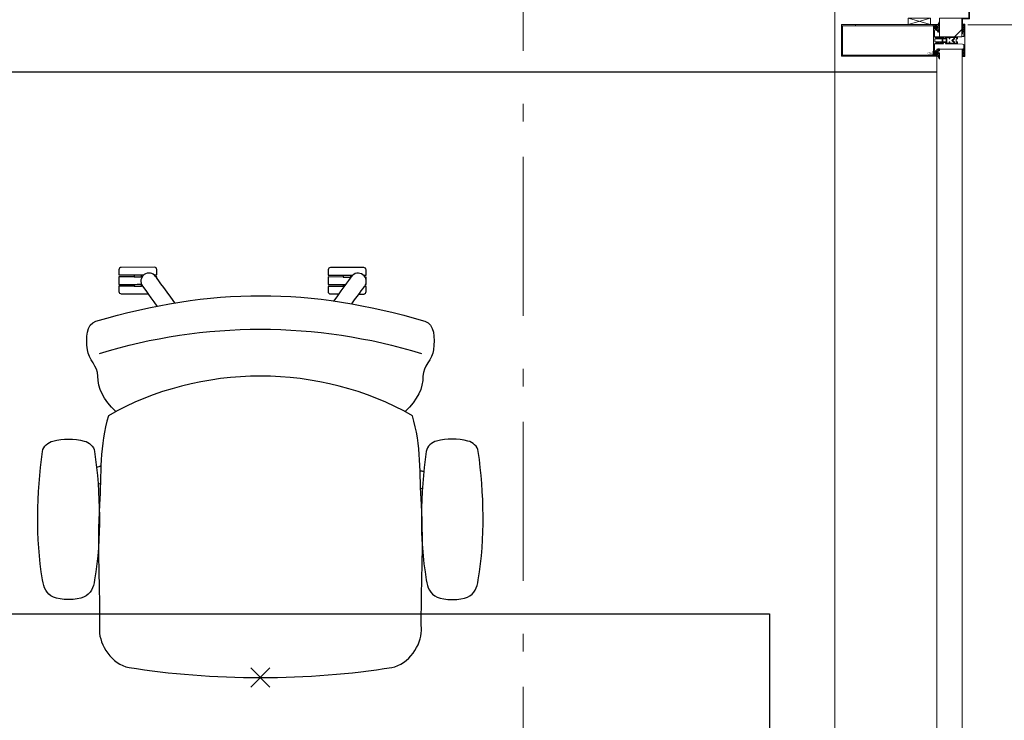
# Model space of a CAD drawing. Header units: millimetres. Extents: x -75976 to 232306, y 42824 to 140527.
# Tile 186 of 199: x 219850 to 221398, y 113111 to 114213. Entities that reach past the tile are written whole.
import ezdxf

# ---------------------------------------------------------------- set-up
doc = ezdxf.new("R2010")
doc.units = ezdxf.units.MM
doc.header["$LTSCALE"] = 400
doc.header["$PDMODE"] = 3
doc.header["$PDSIZE"] = 15
doc.linetypes.add('STYLE_06', pattern=[1.041641, 0.625, -0.208282, 0.069427, -0.138931])
for name, color, linetype in [('-gd', 2, 'Continuous'), ('inr', 4, 'Continuous'), ('plat', 5, 'Continuous'), ('sona-s008_ip0', 7, 'Continuous')]:
    doc.layers.add(name, color=color, linetype=linetype)
for name, color, linetype, lineweight in [('Buitenkozijnen', 140, 'Continuous', 15), ('Lijn-afbreek', 140, 'STYLE_06', 15), ('None', 7, 'Continuous', 9)]:
    doc.layers.add(name, color=color, linetype=linetype, lineweight=lineweight)

# ---------------------------------------------------------------- blocks, each defined once
blk = doc.blocks.new('*U1071')
at = {"layer": 'None', "color": 8, "linetype": 'Continuous', "lineweight": 5}
for p, q in [((51556, 28074.8), (51591, 28084.8)), ((51591, 28074.8), (51556, 28084.8))]:
    blk.add_line(p, q, dxfattribs=at)
blk.add_lwpolyline([(51556, 28084.8), (51591, 28084.8), (51591, 28074.8), (51556, 28074.8)], close=True, dxfattribs=at)
blk = doc.blocks.new('*X1072')
at = {"layer": 'None', "lineweight": 5}
blk.add_line((51628.7, 28055.5), (51640.3, 28067.1), dxfattribs=at)
blk = doc.blocks.new('*U1062')
at = {"layer": 'None', "color": 8, "lineweight": 5}
for points in [[(-24.8, 32.4), (24.8, 32.4), (24.8, 10.2), (23.1, 10.2), (23.1, 30.8), (-23.1, 30.8), (-23.1, 11.2), (-24.8, 11.2)], [(-24.8, -111.4), (-24.8, 32.4), (-23.1, 32.4), (-23.1, -112.4), (23.1, -112.4), (23.1, 32.4), (24.8, 32.4), (24.8, -111.4), (24.4, -111.4), (23.3, -115.5), (23.3, -117), (23.7, -117), (23.7, -117.6), (21.7, -117.6), (21.7, -117), (22.5, -117), (22.5, -115.1), (22.5, -113.9), (21.3, -113.9), (18.7, -113.9), (17.5, -113.9), (17.5, -115.1), (17.5, -117), (18.3, -117), (18.3, -117.6), (15.7, -117.6), (15.7, -117), (16.7, -117), (16.7, -116), (15.6, -113.9), (5.3, -113.9), (5.3, -115.8), (3.9, -115.8), (3.9, -118.6), (4.3, -119), (3.9, -119.4), (3.9, -120), (4.3, -120.4), (3.9, -120.8), (3.9, -121.4), (4.3, -121.8), (3.9, -122.8), (3.9, -127.6), (2.2, -127.6), (2.2, -116.8), (2.2, -114.6), (0, -114.6), (-2.2, -114.6), (-2.2, -116.8), (-2.2, -127.6), (-3.9, -127.6), (-3.9, -122.8), (-4.3, -121.8), (-3.9, -121.4), (-3.9, -120.8), (-4.3, -120.4), (-3.9, -120), (-3.9, -119.4), (-4.3, -119), (-3.9, -118.6), (-3.9, -115.8), (-5.3, -115.8), (-5.3, -113.9), (-15.6, -113.9), (-16.7, -116), (-16.7, -117), (-15.7, -117), (-15.7, -117.6), (-18.3, -117.6), (-18.3, -117), (-17.5, -117), (-17.5, -115.1), (-17.5, -113.9), (-18.7, -113.9), (-21.3, -113.9), (-22.5, -113.9), (-22.5, -115.1), (-22.5, -117), (-21.7, -117), (-21.7, -117.6), (-23.7, -117.6), (-23.7, -117), (-23.3, -117), (-23.3, -115.5), (-24.4, -111.4)]]:
    blk.add_lwpolyline(points, close=True, dxfattribs=at)
at = {"layer": 'None', "color": 8, "lineweight": 5, "flags": 128}
for points in [[(-25, -119), (-25.9, -119.6), (-29.5, -121.8), (-25.3, -121.8), (-21.7, -121.8), (-19.8, -121.7), (-19.3, -119.9), (-19.2, -119.4), (-18.7, -119.7), (-14.4, -120.4), (-14.2, -120.4), (-14.2, -120.6), (-14.2, -120.8), (-14.4, -120.8), (-16.5, -120.8), (-16.5, -121.8), (-16, -121.8), (-14.7, -121.8), (-13.3, -121.8), (-13.2, -120.3), (-13.2, -118.9), (-14.7, -118.8), (-15.5, -118.7), (-16, -118.1), (-16, -117.8), (-16.3, -117.8), (-17.6, -117.8), (-18.1, -118), (-18.4, -118.1), (-18.4, -117.8), (-18.4, -116.8), (-18.4, -116.5), (-18.1, -116.5), (-17.9, -116.5), (-17.4, -116.5), (-17.8, -116.1), (-17.9, -116.1), (-18.4, -115.7), (-18.9, -115.7), (-21.1, -115.7), (-21.6, -115.7), (-22.1, -116.1), (-22.2, -116.1), (-22.6, -116.5), (-22, -116.5), (-21.9, -116.5), (-21.6, -116.5), (-21.6, -116.8), (-21.6, -117.8), (-21.6, -118.1), (-21.9, -118), (-22.4, -117.8), (-23.8, -117.8), (-24.1, -117.8), (-24.1, -117.5), (-24.1, -116.7), (-24.1, -116.5), (-23.9, -116.5), (-23.7, -116.5), (-23.7, -115.7), (-24.4, -112.1), (-24.5, -111.9), (-24.7, -111.9), (-25, -111.9), (-25, -112.2), (-25, -117.9)], [(-22.8, -119.4), (-23, -119.4), (-23.1, -119.5), (-24.1, -120.3), (-25.4, -120.4), (-25.7, -120.4), (-25.7, -120.7), (-25.7, -121), (-25.4, -121), (-22.1, -121), (-21.3, -121), (-20.9, -120.4), (-20.4, -119.4), (-21.5, -119.4)], [(-20.5, -118.5), (-20.6, -118), (-21, -116.6), (-21.1, -116.2), (-20.7, -116.2), (-19.3, -116.2), (-18.9, -116.2), (-19, -116.6), (-19.4, -118), (-19.5, -118.5), (-20, -118.5)], [(25, -119), (25.9, -119.6), (29.5, -121.8), (25.3, -121.8), (21.7, -121.8), (19.8, -121.7), (19.3, -119.9), (19.2, -119.4), (18.7, -119.7), (14.4, -120.4), (14.2, -120.4), (14.2, -120.6), (14.2, -120.8), (14.4, -120.8), (16.5, -120.8), (16.5, -121.8), (16, -121.8), (14.7, -121.8), (13.3, -121.8), (13.2, -120.3), (13.2, -118.9), (14.7, -118.8), (15.5, -118.7), (16, -118.1), (16, -117.8), (16.3, -117.8), (17.6, -117.8), (18.1, -118), (18.4, -118.1), (18.4, -117.8), (18.4, -116.8), (18.4, -116.5), (18.1, -116.5), (17.9, -116.5), (17.4, -116.5), (17.8, -116.1), (17.9, -116.1), (18.4, -115.7), (18.9, -115.7), (21.1, -115.7), (21.6, -115.7), (22.1, -116.1), (22.2, -116.1), (22.6, -116.5), (22, -116.5), (21.9, -116.5), (21.6, -116.5), (21.6, -116.8), (21.6, -117.8), (21.6, -118.1), (21.9, -118), (22.4, -117.8), (23.8, -117.8), (24.1, -117.8), (24.1, -117.5), (24.1, -116.7), (24.1, -116.5), (23.9, -116.5), (23.7, -116.5), (23.7, -115.7), (24.4, -112.1), (24.5, -111.9), (24.7, -111.9), (25, -111.9), (25, -112.2), (25, -117.9)], [(20.5, -118.5), (20.6, -118), (21, -116.6), (21.1, -116.2), (20.7, -116.2), (19.3, -116.2), (18.9, -116.2), (19, -116.6), (19.4, -118), (19.5, -118.5), (20, -118.5)], [(22.8, -119.4), (23, -119.4), (23.1, -119.5), (24.1, -120.3), (25.4, -120.4), (25.7, -120.4), (25.7, -120.7), (25.7, -121), (25.4, -121), (22.1, -121), (21.3, -121), (20.9, -120.4), (20.4, -119.4), (21.5, -119.4)]]:
    blk.add_lwpolyline(points, close=True, dxfattribs=at)
blk = doc.blocks.new('*U1063')
at = {"layer": 'None', "color": 8, "lineweight": 5, "flags": 128}
for points in [[(-5, -131.3), (-5.5, -131.3), (-5.5, -131.8), (-5.5, -149.5), (-5.5, -150), (-5, -150), (-4, -150), (-3.5, -150), (-3.5, -149.5), (-3.5, -149), (-4, -149), (-4.5, -149), (-4.5, -145.8), (-4.5, -145.3), (-4, -145.3), (-2.7, -145.3), (-2.3, -145.3), (-2, -144.9), (-0.8, -143.5), (0, -142.6), (0.8, -143.5), (2, -144.9), (2.2, -145.3), (2.7, -145.3), (4, -145.3), (4.5, -145.3), (4.5, -145.8), (4.5, -149), (4, -149), (3.5, -149), (3.5, -149.5), (3.5, -150), (4, -150), (5, -150), (5.5, -150), (5.5, -149.5), (5.5, -131.8), (5.5, -131.3), (5, -131.3), (4.7, -131.3), (4.7, -132), (4.7, -132.3), (4.4, -132.3), (4.1, -132.3), (3.3, -132.3), (3.3, -131.5), (3.3, -127.6), (3.3, -126.8), (4.1, -126.8), (4.4, -126.8), (4.7, -126.8), (4.7, -127.1), (4.7, -127.8), (5, -127.8), (5.5, -127.8), (5.5, -127.3), (5.5, -114.6), (5.5, -114.4), (5.3, -114.3), (5, -114.3), (4.9, -114.5), (4.1, -116.2), (4.1, -116.3), (4.2, -116.4), (4.4, -116.7), (4.5, -116.8), (4.5, -116.9), (4.5, -117.1), (4.5, -117.2), (4.4, -117.3), (4.2, -117.6), (4, -117.7), (4.2, -117.8), (4.4, -118.1), (4.5, -118.2), (4.5, -118.3), (4.5, -118.5), (4.5, -118.6), (4.4, -118.7), (4.2, -119), (4, -119.1), (4.2, -119.2), (4.4, -119.5), (4.5, -119.6), (4.5, -119.7), (4.5, -120.2), (4.5, -120.3), (4.5, -120.3), (4.2, -121.1), (4.2, -125.5), (4.2, -125.8), (3.9, -125.8), (-3.9, -125.8), (-4.2, -125.8), (-4.2, -125.5), (-4.2, -121.1), (-4.5, -120.3), (-4.5, -120.3), (-4.5, -120.2), (-4.5, -119.7), (-4.5, -119.6), (-4.4, -119.5), (-4.2, -119.2), (-4, -119.1), (-4.2, -119), (-4.4, -118.7), (-4.5, -118.6), (-4.5, -118.5), (-4.5, -118.3), (-4.5, -118.2), (-4.4, -118.1), (-4.2, -117.8), (-4, -117.7), (-4.2, -117.6), (-4.4, -117.3), (-4.5, -117.2), (-4.5, -117.1), (-4.5, -116.9), (-4.5, -116.8), (-4.4, -116.7), (-4.2, -116.4), (-4.1, -116.3), (-4.1, -116.2), (-4.9, -114.5), (-5, -114.3), (-5.3, -114.3), (-5.5, -114.4), (-5.5, -114.6), (-5.5, -127.3), (-5.5, -127.8), (-5, -127.8), (-4.7, -127.8), (-4.7, -127.1), (-4.7, -126.8), (-4.4, -126.8), (-4.1, -126.8), (-3.3, -126.8), (-3.3, -127.6), (-3.3, -131.5), (-3.3, -132.3), (-4.1, -132.3), (-4.4, -132.3), (-4.7, -132.3), (-4.7, -132), (-4.7, -131.3)], [(-4.5, -138.2), (-4, -138.2), (-2.7, -138.2), (-2.5, -138.2), (-2.5, -138), (-2.5, -137.4), (-2.5, -137.2), (-2.7, -137.2), (-4, -137.2), (-4.5, -137.2), (-4.5, -136.7), (-4.5, -133.8), (-4.5, -133.3), (-4, -133.3), (4, -133.3), (4.5, -133.3), (4.5, -133.8), (4.5, -136.7), (4.5, -137.2), (4, -137.2), (2.7, -137.2), (2.5, -137.2), (2.5, -137.4), (2.5, -138), (2.5, -138.2), (2.7, -138.2), (4, -138.2), (4.5, -138.2), (4.5, -138.7), (4.5, -143.8), (4.5, -144.3), (4, -144.3), (2.9, -144.3), (2.7, -144.3), (2.6, -144.1), (1.5, -142.9), (0, -141.1), (-1.5, -142.9), (-2.6, -144.1), (-2.7, -144.3), (-2.9, -144.3), (-4, -144.3), (-4.5, -144.3), (-4.5, -143.8), (-4.5, -138.7)], [(-2.3, -126.8), (-2.3, -127.3), (-2.3, -132.1), (-2.3, -132.3), (-2.1, -132.3), (2.1, -132.3), (2.3, -132.3), (2.3, -132.1), (2.3, -127.3), (2.3, -126.8), (1.8, -126.8), (-1.8, -126.8)]]:
    blk.add_lwpolyline(points, close=True, dxfattribs=at)
blk = doc.blocks.new('*U1064')
at = {"layer": 'None', "color": 7, "lineweight": 15}
for p, q in [((-21.6, -103.9), (-21.6, -103.9)), ((-21.6, -104.7), (-21.6, -104.7)), ((-21.6, -105.5), (-21.6, -105.5)), ((-21.6, -106.3), (-21.6, -106.3)), ((-21.6, -107.1), (-21.6, -107.1)), ((-21.6, -107.9), (-21.6, -107.9)), ((-20.7, -103.5), (-20.7, -103.5)), ((-20.7, -105.9), (-20.7, -105.9)), ((-20.7, -106.7), (-20.7, -106.7)), ((-20.7, -107.5), (-20.7, -107.5)), ((-19.9, -103.1), (-19.9, -103.1)), ((-19.9, -107.1), (-19.9, -107.1)), ((-19.9, -107.9), (-19.9, -107.9)), ((-19.1, -103.5), (-19.1, -103.5)), ((-19.1, -104.3), (-19.1, -104.3)), ((-19.1, -105.9), (-19.1, -105.9)), ((-19.1, -106.7), (-19.1, -106.7)), ((-19.1, -107.5), (-19.1, -107.5)), ((-18.3, -104.7), (-18.3, -104.7)), ((-18.3, -105.5), (-18.3, -105.5)), ((-18.3, -106.3), (-18.3, -106.3)), ((-25.6, -119.7), (-25.6, -119.7)), ((-25.6, -121.4), (-25.6, -121.4)), ((-24.8, -110.4), (-24.8, -110.4)), ((-24.8, -111.2), (-24.8, -111.2)), ((-24.8, -112), (-24.8, -112)), ((-24.8, -112.8), (-24.8, -112.8)), ((-24.8, -113.6), (-24.8, -113.6)), ((-24.8, -114.4), (-24.8, -114.4)), ((-24.8, -115.3), (-24.8, -115.3)), ((-24.8, -116.1), (-24.8, -116.1)), ((-24.8, -116.9), (-24.8, -116.9)), ((-24.8, -117.7), (-24.8, -117.7)), ((-24.8, -118.5), (-24.8, -118.5)), ((-24.8, -119.3), (-24.8, -119.3)), ((-24.8, -120.1), (-24.8, -120.1)), ((-24.8, -121.8), (-24.8, -121.8)), ((-24, -110), (-24, -110)), ((-24, -110.8), (-24, -110.8)), ((-24, -111.6), (-24, -111.6)), ((-24, -112.4), (-24, -112.4)), ((-24, -113.2), (-24, -113.2)), ((-24, -114), (-24, -114)), ((-24, -114.9), (-24, -114.9)), ((-24, -115.7), (-24, -115.7)), ((-24, -116.5), (-24, -116.5)), ((-24, -117.3), (-24, -117.3)), ((-24, -118.1), (-24, -118.1)), ((-24, -118.9), (-24, -118.9)), ((-24, -119.7), (-24, -119.7)), ((-24, -121.4), (-24, -121.4)), ((-23.2, -110.4), (-23.2, -110.4)), ((-23.2, -111.2), (-23.2, -111.2)), ((-23.2, -112), (-23.2, -112)), ((-23.2, -112.8), (-23.2, -112.8)), ((-23.2, -113.6), (-23.2, -113.6)), ((-23.2, -114.4), (-23.2, -114.4)), ((-23.2, -115.3), (-23.2, -115.3)), ((-23.2, -116.1), (-23.2, -116.1)), ((-23.2, -116.9), (-23.2, -116.9)), ((-23.2, -117.7), (-23.2, -117.7)), ((-23.2, -118.5), (-23.2, -118.5)), ((-23.2, -121.8), (-23.2, -121.8)), ((-22.4, -110), (-22.4, -110)), ((-22.4, -110.8), (-22.4, -110.8)), ((-22.4, -111.6), (-22.4, -111.6)), ((-22.4, -117.3), (-22.4, -117.3)), ((-22.4, -118.1), (-22.4, -118.1)), ((-22.4, -121.4), (-22.4, -121.4)), ((-21.6, -108.8), (-21.6, -108.8)), ((-21.6, -109.6), (-21.6, -109.6)), ((-21.6, -110.4), (-21.6, -110.4)), ((-21.6, -111.2), (-21.6, -111.2)), ((-21.6, -112), (-21.6, -112)), ((-21.6, -116.9), (-21.6, -116.9)), ((-21.6, -117.7), (-21.6, -117.7)), ((-21.6, -118.5), (-21.6, -118.5)), ((-21.6, -121.8), (-21.6, -121.8)), ((-20.7, -108.4), (-20.7, -108.4)), ((-20.7, -109.2), (-20.7, -109.2)), ((-20.7, -110), (-20.7, -110)), ((-20.7, -110.8), (-20.7, -110.8)), ((-20.7, -111.6), (-20.7, -111.6)), ((-20.7, -112.4), (-20.7, -112.4)), ((-20.7, -113.2), (-20.7, -113.2)), ((-20.7, -114), (-20.7, -114)), ((-20.7, -114.9), (-20.7, -114.9)), ((-20.7, -115.7), (-20.7, -115.7)), ((-20.7, -116.5), (-20.7, -116.5)), ((-20.7, -117.3), (-20.7, -117.3)), ((-20.7, -118.1), (-20.7, -118.1)), ((-20.7, -121.4), (-20.7, -121.4)), ((-19.9, -108.8), (-19.9, -108.8)), ((-19.9, -109.6), (-19.9, -109.6)), ((-19.9, -110.4), (-19.9, -110.4)), ((-19.9, -111.2), (-19.9, -111.2)), ((-19.9, -112), (-19.9, -112)), ((-19.9, -112.8), (-19.9, -112.8)), ((-19.9, -113.6), (-19.9, -113.6)), ((-19.9, -114.4), (-19.9, -114.4)), ((-19.9, -115.3), (-19.9, -115.3)), ((-19.9, -116.1), (-19.9, -116.1)), ((-19.9, -116.9), (-19.9, -116.9)), ((-19.9, -117.7), (-19.9, -117.7)), ((-19.9, -118.5), (-19.9, -118.5)), ((-19.9, -119.3), (-19.9, -119.3)), ((-19.9, -120.1), (-19.9, -120.1)), ((-19.9, -120.9), (-19.9, -120.9)), ((-19.1, -108.4), (-19.1, -108.4)), ((-19.1, -109.2), (-19.1, -109.2)), ((-19.1, -110), (-19.1, -110)), ((-19.1, -110.8), (-19.1, -110.8)), ((-19.1, -111.6), (-19.1, -111.6)), ((-19.1, -117.3), (-19.1, -117.3)), ((-19.1, -118.1), (-19.1, -118.1)), ((-19.1, -118.9), (-19.1, -118.9)), ((-18.3, -110.4), (-18.3, -110.4)), ((-18.3, -111.2), (-18.3, -111.2)), ((-18.3, -112), (-18.3, -112)), ((-18.3, -116.9), (-18.3, -116.9)), ((-18.3, -117.7), (-18.3, -117.7)), ((-18.3, -118.5), (-18.3, -118.5)), ((-18.3, -119.3), (-18.3, -119.3)), ((-17.5, -110), (-17.5, -110)), ((-17.5, -110.8), (-17.5, -110.8)), ((-17.5, -111.6), (-17.5, -111.6)), ((-17.5, -112.4), (-17.5, -112.4)), ((-17.5, -113.2), (-17.5, -113.2)), ((-17.5, -114), (-17.5, -114)), ((-17.5, -114.9), (-17.5, -114.9)), ((-17.5, -115.7), (-17.5, -115.7)), ((-17.5, -116.5), (-17.5, -116.5)), ((-17.5, -117.3), (-17.5, -117.3)), ((-17.5, -118.1), (-17.5, -118.1)), ((-17.5, -118.9), (-17.5, -118.9)), ((-17.5, -119.7), (-17.5, -119.7)), ((-16.7, -110.4), (-16.7, -110.4)), ((-16.7, -111.2), (-16.7, -111.2)), ((-16.7, -112), (-16.7, -112)), ((-16.7, -112.8), (-16.7, -112.8)), ((-16.7, -113.6), (-16.7, -113.6)), ((-16.7, -114.4), (-16.7, -114.4)), ((-16.7, -115.3), (-16.7, -115.3)), ((-16.7, -116.1), (-16.7, -116.1)), ((-16.7, -116.9), (-16.7, -116.9)), ((-16.7, -117.7), (-16.7, -117.7)), ((-16.7, -118.5), (-16.7, -118.5)), ((-16.7, -119.3), (-16.7, -119.3)), ((-16.7, -120.1), (-16.7, -120.1)), ((-15.9, -118.1), (-15.9, -118.1)), ((-15.9, -118.9), (-15.9, -118.9)), ((-15.9, -119.7), (-15.9, -119.7)), ((-15.9, -121.4), (-15.9, -121.4)), ((-15.1, -119.3), (-15.1, -119.3)), ((-15.1, -120.1), (-15.1, -120.1)), ((-15.1, -120.9), (-15.1, -120.9)), ((-15.1, -121.8), (-15.1, -121.8)), ((-14.2, -118.9), (-14.2, -118.9)), ((-14.2, -119.7), (-14.2, -119.7)), ((-14.2, -120.5), (-14.2, -120.5)), ((-14.2, -121.4), (-14.2, -121.4)), ((-13.4, -120.1), (-13.4, -120.1)), ((-13.4, -120.9), (-13.4, -120.9))]:
    blk.add_line(p, q, dxfattribs=at)
at = {"layer": 'None', "color": 7}
blk.add_blockref('*U1063', (0, 0), dxfattribs=at)
blk = doc.blocks.new('*U1065')
at = {"layer": 'None', "color": 8, "lineweight": 5}
for points in [[(-6, -157.7), (-6.2, -160.2), (-8.7, -160.2), (-8.7, -160.2), (-20.4, -160.2), (-21.6, -160.9), (-22.9, -160.9), (-22.9, -159.7), (-23.8, -159.7), (-23.8, -161.8), (23.8, -161.8), (23.8, -159.7), (22.9, -159.7), (22.9, -160.9), (21.6, -160.9), (20.4, -160.2), (8.7, -160.2), (6.2, -160.2), (6, -157.7), (6, -157.7), (5.3, -150.2), (2.5, -150.2), (2.5, -148.2), (-2.5, -148.2), (-2.5, -150.2), (-5.3, -150.2), (-6, -157.7)], [(-13.5, -159.8), (-13.5, -158.9), (-14.5, -158.1), (-14.7, -157.9), (-14.9, -158.1), (-14.9, -158.1), (-15.4, -158.5), (-15.6, -158.7), (-15.8, -158.5), (-15.8, -158.5), (-16.3, -158.1), (-16.5, -157.9), (-16.7, -158.1), (-16.7, -158.1), (-17.2, -158.5), (-17.4, -158.7), (-17.6, -158.5), (-17.6, -158.5), (-18.1, -158.1), (-18.3, -157.9), (-18.5, -158.1), (-18.5, -158.1), (-19, -158.5), (-19.2, -158.7), (-19.4, -158.5), (-19.4, -158.5), (-19.9, -158.1), (-20.1, -157.9), (-20.3, -158.1), (-20.3, -158.1), (-20.8, -158.5), (-21, -158.7), (-21.2, -158.5), (-21.2, -158.5), (-21.7, -158.1), (-21.9, -157.9), (-22.1, -158.1), (-22.1, -158.1), (-22.4, -158.3), (-23.2, -158.3), (-23.5, -158.1), (-23.7, -157.9), (-23.9, -158.1), (-23.9, -158.1), (-24.2, -158.3), (-24.5, -158.3), (-24.7, -158.3), (-24.8, -158.2), (-24.8, -158.2), (-24.9, -157.9), (-25.1, -157.7), (-25.3, -157.7), (-25.5, -157.8), (-25.5, -158), (-25.5, -158), (-25.5, -161.4), (-25.5, -161.7), (-25.2, -161.7), (-25.2, -161.7), (-24.3, -161.7), (-24, -161.7), (-24, -161.4), (-24, -161.4), (-24, -159.7), (-24, -159.6), (-24.1, -159.5), (-24.1, -159.5), (-24.3, -159.3), (-24, -159.2), (-23.8, -159.1), (-23.8, -159.4), (-23.8, -159.4), (-23.7, -159.4), (-23.6, -159.3), (-23.6, -159.3), (-22.8, -159.3), (-22.5, -159.3), (-22.5, -159.6), (-22.5, -159.6), (-22.5, -160.3), (-22.5, -160.6), (-22.2, -160.6), (-22.2, -160.6), (-22, -160.6), (-21.9, -160.6), (-21.8, -160.5), (-21.8, -160.5), (-20.5, -159.8), (-13.5, -159.8)], [(13.5, -159.8), (13.5, -158.9), (14.5, -158.1), (14.7, -157.9), (14.9, -158.1), (14.9, -158.1), (15.4, -158.5), (15.6, -158.7), (15.8, -158.5), (15.8, -158.5), (16.3, -158.1), (16.5, -157.9), (16.7, -158.1), (16.7, -158.1), (17.2, -158.5), (17.4, -158.7), (17.6, -158.5), (17.6, -158.5), (18.1, -158.1), (18.3, -157.9), (18.5, -158.1), (18.5, -158.1), (19, -158.5), (19.2, -158.7), (19.4, -158.5), (19.4, -158.5), (19.9, -158.1), (20.1, -157.9), (20.3, -158.1), (20.3, -158.1), (20.8, -158.5), (21, -158.7), (21.2, -158.5), (21.2, -158.5), (21.7, -158.1), (21.9, -157.9), (22.1, -158.1), (22.1, -158.1), (22.4, -158.3), (23.2, -158.3), (23.5, -158.1), (23.7, -157.9), (23.9, -158.1), (23.9, -158.1), (24.2, -158.3), (24.5, -158.3), (24.7, -158.3), (24.8, -158.2), (24.8, -158.2), (24.9, -157.9), (25.1, -157.7), (25.3, -157.7), (25.5, -157.8), (25.5, -158), (25.5, -158), (25.5, -161.4), (25.5, -161.7), (25.2, -161.7), (25.2, -161.7), (24.3, -161.7), (24, -161.7), (24, -161.4), (24, -161.4), (24, -159.7), (24, -159.6), (24.1, -159.5), (24.1, -159.5), (24.3, -159.3), (24, -159.2), (23.8, -159.1), (23.8, -159.4), (23.8, -159.4), (23.7, -159.4), (23.6, -159.3), (23.6, -159.3), (22.8, -159.3), (22.5, -159.3), (22.5, -159.6), (22.5, -159.6), (22.5, -160.3), (22.5, -160.6), (22.2, -160.6), (22.2, -160.6), (22, -160.6), (21.9, -160.6), (21.8, -160.5), (21.8, -160.5), (20.5, -159.8), (13.5, -159.8)]]:
    blk.add_lwpolyline(points, close=True, dxfattribs=at)
blk = doc.blocks.new('verticale stijl')
at = {"layer": 'None', "color": 7}
for name in ['*U1062', '*U1064', '*U1065']:
    blk.add_blockref(name, (0, 0), dxfattribs=at)
blk = doc.blocks.new('*U1073')
at = {"layer": 'Lijn-afbreek', "color": 43, "linetype": 'Continuous', "lineweight": 9}
blk.add_lwpolyline([(51605.3, 28084.8), (51640.3, 28084.8), (51640.3, 28055.5), (51605.3, 28055.5)], close=True, dxfattribs=at)
at = {"layer": 'None', "color": 43, "linetype": 'Continuous', "lineweight": 9}
blk.add_lwpolyline([(51652.3, 28107.8), (51637, 28107.8), (51637, 28106.8), (51651.3, 28106.8), (51651.3, 28084.8), (51640.3, 28084.8), (51640.3, 28060.5), (51641.3, 28060.5), (51641.3, 28083.8), (51652.3, 28083.8)], close=True, dxfattribs=at)
at = {"layer": 'Lijn-afbreek', "color": 43}
blk.add_blockref('*X1072', (0, 0), dxfattribs=at)
at = {"layer": 'None', "color": 7, "rotation": 90}
blk.add_blockref('verticale stijl', (51483.5, 28050), dxfattribs=at)
at = {"layer": 'None', "color": 7}
blk.add_blockref('*U1071', (0, 0), dxfattribs=at)
blk = doc.blocks.new('*U1309')
at = {"layer": 'Buitenkozijnen', "color": 140, "linetype": 'Continuous', "lineweight": 15}
for points in [[(51601.1, -5040), (51601.1, 28036)], [(51601.1, 28036), (51641.1, 28036)], [(51601.1, -5040), (51601.1, 28036), (51641.1, 28036), (51641.1, -5040)], [(51601.1, -5040), (51601.1, 28036), (51641.1, 28036), (51641.1, -5040)], [(51641.1, -5040), (51641.1, 28036)]]:
    blk.add_lwpolyline(points, close=True, dxfattribs=at)
blk = doc.blocks.new('SONA-S008_B2')
at = {"layer": '-gd'}
blk.add_open_spline([(-253, -509.5), (-87.8, -560.2), (87.8, -560.2), (253, -509.5)], degree=3, dxfattribs=at)
for points in [[(-206.6, -15.8), (-79.4, 5.3), (79.6, 5.3), (206.6, -15.8)], [(-253, -73.9), (-253.4, -51.6), (-233.1, -20.2), (-206.6, -15.8)], [(206.6, -15.8), (233.1, -20.2), (253.4, -51.6), (253, -73.9)], [(-253, -272.1), (-257.1, -206.8), (-252.1, -139.2), (-253, -73.9)], [(253, -73.9), (252.1, -139.2), (257.1, -206.8), (253, -272.1)], [(-277.9, -126.1), (-287.8, -121.3), (-315.3, -121.3), (-325.3, -126.1)], [(277.9, -126.1), (287.8, -121.3), (315.3, -121.3), (325.3, -126.1)], [(-325.3, -126.1), (-337, -131.7), (-340.4, -140.8), (-342.5, -153.6)], [(-260.7, -153.6), (-262.7, -140.8), (-266.2, -131.7), (-277.9, -126.1)], [(260.6, -153.6), (262.7, -140.8), (266.2, -131.7), (277.9, -126.1)], [(325.3, -126.1), (337, -131.7), (340.4, -140.8), (342.5, -153.6)], [(-342.5, -153.6), (-353.5, -221.1), (-351.5, -287.6), (-342.5, -355.4)], [(-260.7, -355.4), (-251.6, -287.6), (-249.7, -221.1), (-260.7, -153.6)], [(260.6, -355.4), (251.6, -287.6), (249.7, -221.1), (260.6, -153.6)], [(342.5, -153.6), (353.4, -221.1), (351.5, -287.6), (342.5, -355.4)], [(-238.9, -411.5), (-253, -365.7), (-250.2, -318.7), (-253, -272.1)], [(253, -272.1), (250.2, -318.7), (253, -365.7), (238.9, -411.5)], [(-255.2, -303.9), (-254.1, -304.3), (-252.9, -304.7), (-251.7, -305.1)], [(251.9, -297.7), (252.9, -297.4), (253.8, -297.1), (254.7, -296.8)], [(256.9, -323.2), (255, -323.8), (253.1, -324.4), (251, -325.1)], [(-250.7, -332.5), (-253.1, -331.7), (-255.4, -330.9), (-257.6, -330.2)], [(-342.5, -355.4), (-341.5, -363), (-333.6, -369.9), (-326.1, -371.8)], [(-277, -371.8), (-269.5, -369.9), (-261.7, -363), (-260.7, -355.4)], [(277, -371.8), (269.5, -369.9), (261.7, -363), (260.6, -355.4)], [(342.5, -355.4), (341.5, -363), (333.6, -369.9), (326.1, -371.8)], [(-326.1, -371.8), (-310.3, -375.7), (-292.8, -375.7), (-277, -371.8)], [(326.1, -371.8), (310.3, -375.7), (292.8, -375.7), (277, -371.8)], [(238.9, -411.5), (95.4, -494.5), (-95.5, -494.5), (-238.9, -411.5)], [(-227.3, -418.1), (-247.1, -436.6), (-255.7, -455.2), (-255.5, -473.7)], [(255.5, -473.7), (255.7, -455.2), (247.1, -436.6), (227.3, -418.1)], [(-255.5, -473.7), (-255.4, -489), (-270.3, -500.1), (-272.1, -515.2)], [(272.1, -515.2), (270.3, -500.1), (255.4, -489), (255.5, -473.7)], [(-272.1, -515.2), (-274.4, -533.8), (-273.7, -555.7), (-258.6, -560.1)], [(258.6, -560.1), (273.7, -555.6), (274.4, -533.8), (272.1, -515.2)], [(-258.6, -560.1), (-77.4, -613.6), (78.8, -613.6), (258.6, -560.1)], [(-185.5, -615.4), (-185.5, -615.4), (-176.5, -602.9), (-162.6, -583.8)], [(143.7, -587.5), (156, -604.4), (163.9, -615.2), (163.9, -615.2)], [(-222.4, -606.9), (-222.4, -604.9), (-220.7, -603.3), (-218.7, -603.3)], [(-218.7, -603.3), (-218.7, -603.3), (-192, -603.3), (-176.8, -603.3)], [(-134.5, -588.9), (-152.4, -613.6), (-164.7, -630.5), (-164.7, -630.5)], [(106.4, -606.6), (106.4, -604.6), (108, -603), (110, -603)], [(110, -603), (110, -603), (115.6, -603), (123.1, -603)], [(143.1, -630.4), (143.1, -630.4), (131.8, -614.9), (115.2, -592)], [(154.9, -602.9), (159.4, -602.9), (162.3, -602.9), (162.3, -602.9)], [(162.3, -602.9), (164.4, -602.9), (166, -604.6), (166, -606.6)], [(-222.4, -615.1), (-222.4, -615.1), (-222.4, -606.9), (-222.4, -606.9)], [(-218.8, -615.1), (-218.8, -615.1), (-222.4, -615.1), (-222.4, -615.1)], [(-222.4, -629.9), (-222.4, -629.9), (-222.4, -618.1), (-222.4, -618.1)], [(-222.4, -618.1), (-222.4, -618.1), (-198.5, -618.1), (-198.5, -618.1)], [(-198.5, -615.1), (-198.5, -615.1), (-218.8, -615.1), (-218.8, -615.1)], [(-198.5, -618.1), (-198.5, -618.1), (-198.5, -615.1), (-198.5, -615.1)], [(-198.5, -615.1), (-198.5, -615.1), (-186.7, -615.2), (-186.7, -615.2)], [(-198.5, -618.1), (-198.5, -618.1), (-189.1, -618.2), (-187.1, -618.2)], [(-182.7, -633.4), (-188.4, -629.2), (-189.7, -621.1), (-185.5, -615.4)], [(-185.4, -615.2), (-186.2, -615.2), (-186.7, -615.2), (-186.7, -615.2)], [(-186.7, -615.2), (-186.7, -615.2), (-186.7, -616.4), (-186.7, -617.3)], [(106.4, -614.8), (106.4, -614.8), (106.4, -606.6), (106.4, -606.6)], [(110.1, -614.8), (110.1, -614.8), (106.4, -614.8), (106.4, -614.8)], [(106.4, -629.7), (106.4, -629.7), (106.4, -617.8), (106.4, -617.8)], [(106.4, -617.8), (106.4, -617.8), (130.3, -617.8), (130.3, -617.8)], [(130.3, -614.8), (130.3, -614.8), (110.1, -614.8), (110.1, -614.8)], [(130.3, -617.8), (130.3, -617.8), (130.3, -614.8), (130.3, -614.8)], [(130.3, -614.8), (130.3, -614.8), (130.9, -614.8), (131.7, -614.8)], [(130.3, -617.8), (130.3, -617.8), (131.9, -617.8), (133.9, -617.8)], [(163.9, -615.2), (168.1, -621), (166.8, -629.1), (161.1, -633.2)], [(166, -614.8), (166, -614.8), (164.6, -614.8), (163.5, -614.8)], [(165.3, -617.8), (165.8, -617.8), (166, -617.8), (166, -617.8)], [(166, -606.6), (166, -606.6), (166, -614.8), (166, -614.8)], [(166, -617.8), (166, -617.8), (166, -618.6), (166, -619.9)], [(-222.5, -641.1), (-222.5, -641.1), (-222.4, -632.9), (-222.4, -632.9)], [(-198.6, -630), (-198.6, -630), (-222.4, -629.9), (-222.4, -629.9)], [(-222.4, -632.9), (-222.4, -632.9), (-218.8, -632.9), (-218.8, -632.9)], [(-218.8, -632.9), (-218.8, -632.9), (-198.6, -633), (-198.6, -633)], [(-198.6, -633), (-198.6, -633), (-198.6, -630), (-198.6, -630)], [(-198.6, -630), (-198.6, -630), (-186.7, -630), (-186.7, -630)], [(-198.6, -633), (-198.6, -633), (-186.7, -633), (-186.7, -633)], [(-185.9, -630), (-186.4, -630), (-186.7, -630), (-186.7, -630)], [(-186.7, -630), (-186.7, -630), (-186.7, -633), (-186.7, -633)], [(-186.7, -633), (-186.7, -633), (-185.3, -633), (-183.1, -633)], [(-164.7, -630.5), (-168.8, -636.2), (-176.9, -637.5), (-182.7, -633.4)], [(-182.7, -633.4), (-182.7, -633.4), (-182.7, -633.4), (-182.7, -633.4)], [(-167.1, -633), (-166.7, -633), (-166.5, -633), (-166.5, -633)], [(-166.5, -633), (-166.5, -633), (-162.9, -633.1), (-162.9, -633.1)], [(-162.8, -630.1), (-162.8, -630.1), (-163.4, -630.1), (-164.4, -630)], [(-162.9, -633.1), (-162.9, -633.1), (-162.9, -641.3), (-162.9, -641.3)], [(-162.8, -628), (-162.8, -629.2), (-162.8, -630.1), (-162.8, -630.1)], [(130.3, -629.6), (130.3, -629.6), (106.4, -629.7), (106.4, -629.7)], [(106.4, -640.9), (106.4, -640.9), (106.4, -632.7), (106.4, -632.7)], [(106.4, -632.7), (106.4, -632.7), (110.1, -632.7), (110.1, -632.7)], [(110.1, -632.7), (110.1, -632.7), (130.3, -632.6), (130.3, -632.6)], [(130.3, -632.6), (130.3, -632.6), (130.3, -629.6), (130.3, -629.6)], [(130.3, -629.6), (130.3, -629.6), (142.1, -629.6), (142.1, -629.6)], [(130.3, -632.6), (130.3, -632.6), (142.2, -632.6), (142.2, -632.6)], [(142.5, -629.6), (142.3, -629.6), (142.1, -629.6), (142.1, -629.6)], [(142.1, -629.6), (142.1, -629.6), (142.2, -632.6), (142.2, -632.6)], [(142.2, -632.6), (142.2, -632.6), (143.3, -632.6), (145.1, -632.6)], [(161.1, -633.2), (155.3, -637.4), (147.2, -636.1), (143.1, -630.4)], [(161.1, -633.2), (161.1, -633.2), (161.1, -633.2), (161.1, -633.2)], [(161.8, -632.6), (162.2, -632.6), (162.4, -632.6), (162.4, -632.6)], [(162.4, -632.6), (162.4, -632.6), (166, -632.6), (166, -632.6)], [(166, -629.6), (166, -629.6), (165.4, -629.6), (164.4, -629.6)], [(166, -625.7), (166, -627.8), (166, -629.6), (166, -629.6)], [(166, -632.6), (166, -632.6), (166, -640.8), (166, -640.8)], [(-218.8, -644.8), (-220.8, -644.8), (-222.5, -643.1), (-222.5, -641.1)], [(-166.5, -644.9), (-166.5, -644.9), (-218.8, -644.8), (-218.8, -644.8)], [(-162.9, -641.3), (-162.9, -643.3), (-164.5, -644.9), (-166.5, -644.9)], [(110.1, -644.5), (108.1, -644.5), (106.5, -642.9), (106.4, -640.9)], [(162.4, -644.4), (162.4, -644.4), (110.1, -644.5), (110.1, -644.5)], [(166, -640.8), (166, -642.8), (164.4, -644.4), (162.4, -644.4)]]:
    blk.add_open_spline(points, degree=3)
at = {"layer": 'sona-s008_ip0'}
blk.add_point((0, 0), dxfattribs=at)

msp = doc.modelspace()

# ---------------------------------------------------------------- linework, layer by layer
at = {"linetype": 'Continuous', "lineweight": 0, "flags": 128}
msp.add_lwpolyline([(207381.89627, 126780.0182), (221131.67964, 126780.0182), (221131.21143, 89022.93445), (212368.21913, 89022.93445), (212368.21913, 99830.0182), (207381.89627, 99830.0182), (207381.89627, 118232.99257), (212343.99173, 118232.99257), (212381.86291, 123230.0182), (207381.89627, 123230.0182), (207381.89627, 126780.0182)], dxfattribs=at)
at = {"layer": 'Buitenkozijnen', "color": 43, "linetype": 'Continuous', "lineweight": 9}
msp.add_line((221131.67964, 126780.0182), (221131.67964, 88990.0182), dxfattribs=at)
at = {"layer": 'inr'}
msp.add_lwpolyline([(221028.64371, 112478.3804), (219428.64371, 112478.3804), (219428.64371, 113278.3804), (221028.64371, 113278.3804)], close=True, dxfattribs=at)
at = {"layer": 'None', "color": 43, "linetype": 'STYLE_06', "lineweight": 9}
msp.add_line((220641.85564, 128579.80537), (220641.85564, 87379.8582), dxfattribs=at)
at = {"layer": 'None', "color": 8, "linetype": 'Continuous', "lineweight": 5}
msp.add_line((221340.45564, 114204.3182), (221447.12763, 114204.3182), dxfattribs=at)
at = {"layer": 'plat'}
msp.add_line((221291.85564, 114130.0182), (216376.85564, 114130.0182), dxfattribs=at)

# ---------------------------------------------------------------- block references
at = {"layer": 'Buitenkozijnen', "color": 7}
msp.add_blockref('*U1309', (169690.79627, 86130.0182), dxfattribs=at)
at = {"layer": 'inr', "xscale": -1, "rotation": 180}
msp.add_blockref('SONA-S008_B2', (220228.64371, 113178.3804), dxfattribs=at)
at = {"layer": 'None', "color": 7}
msp.add_blockref('*U1073', (169690.79627, 86130.0182), dxfattribs=at)

doc.saveas('drawing.dxf')
